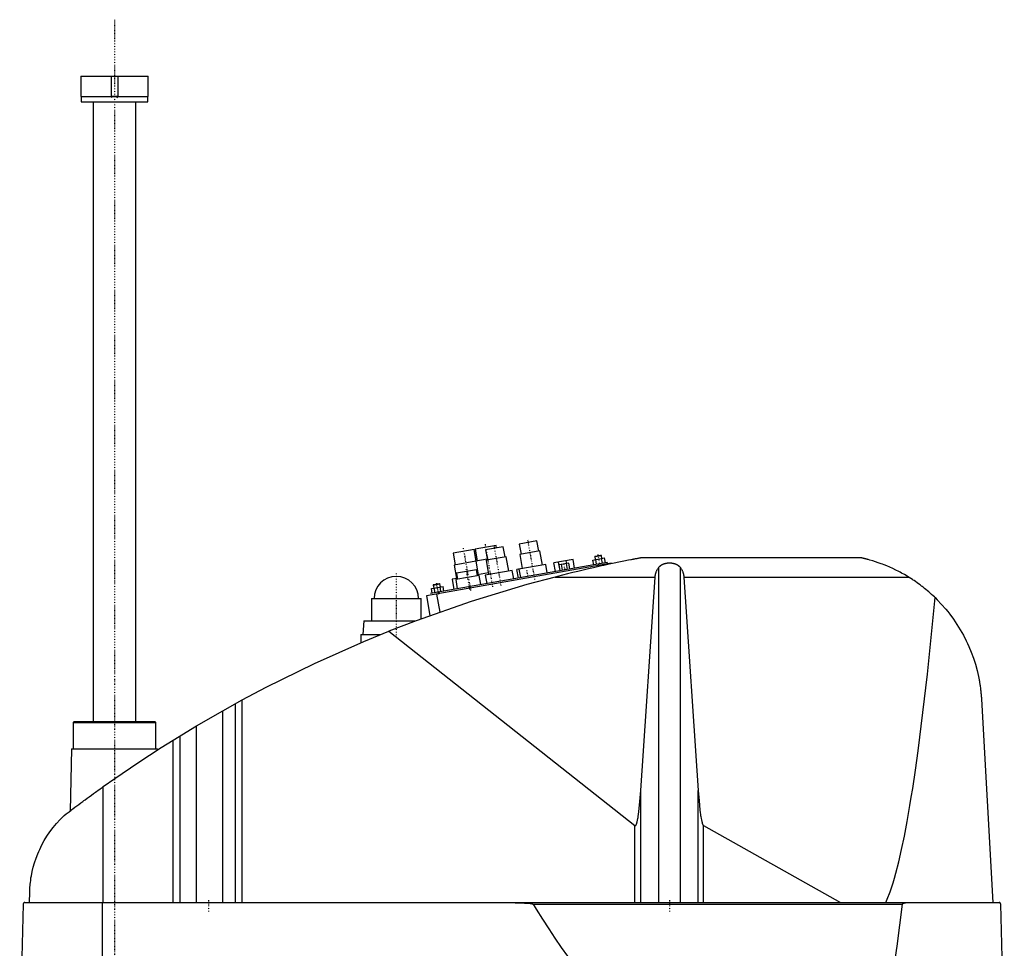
# Model space of a CAD drawing. Extents: x -906 to 181, y -1 to 1086.
# Tile 2 of 2: x -906 to -329, y 543 to 1086. Entities that reach past the tile are written whole.
import ezdxf

# ---------------------------------------------------------------- set-up
doc = ezdxf.new("R2010")
doc.units = 0
doc.linetypes.add('CENTER', pattern=[1.5, 0.45, -0.5, 0.05, -0.5])
for name, color, linetype in [('AM_0', 7, 'CONTINUOUS'), ('AM_10', 7, 'CONTINUOUS'), ('AM_7', 7, 'CENTER')]:
    doc.layers.add(name, color=color, linetype=linetype)

msp = doc.modelspace()

# ---------------------------------------------------------------- linework, layer by layer
at = {"layer": 'AM_0', "color": 7, "linetype": 'CONTINUOUS'}
for p, q in [((-869.75, 1053.5), (-869.75, 1041.5)), ((-869.75, 1053.5), (-830.25, 1053.5)), ((-830.25, 1041.5), (-830.25, 1053.5)), ((-869.75, 1041.5), (-830.25, 1041.5)), ((-869.5, 1041.5), (-869.5, 1038.5)), ((-869.5, 1038.5), (-830.5, 1038.5)), ((-862.5, 1038.5), (-862.5, 675.5)), ((-837.5, 675.5), (-837.5, 1038.5)), ((-830.5, 1038.5), (-830.5, 1041.5)), ((-626.55, 778.6), (-638.86, 776.43)), ((-626.29, 777.13), (-626.55, 778.6)), ((-602.65, 781.29), (-612.99, 779.47)), ((-612.99, 779.47), (-611.95, 773.56)), ((-601.61, 775.39), (-602.65, 781.29)), ((-639.35, 776.35), (-651.66, 774.18)), ((-651.66, 774.18), (-650.44, 767.28)), ((-638.13, 769.45), (-639.35, 776.35)), ((-638.86, 776.43), (-637.64, 769.54)), ((-622.35, 777.82), (-632.69, 776)), ((-632.69, 776), (-631.65, 770.09)), ((-621.3, 771.91), (-622.35, 777.82)), ((-600.87, 775.52), (-612.69, 773.43)), ((-612.69, 773.43), (-611.21, 765.06)), ((-599.39, 767.15), (-600.87, 775.52)), ((-568.79, 772.08), (-564.85, 772.78)), ((-568.58, 772.37), (-565.14, 772.98)), ((-564.85, 772.78), (-565.14, 772.98)), ((-564.54, 771.06), (-564.85, 772.78)), ((-558.96, 768.18), (-667.29, 749.08)), ((-561.6, 768.73), (-665, 750.5)), ((-638.37, 769.41), (-651.18, 767.15)), ((-651.18, 767.15), (-649.79, 759.27)), ((-631.73, 770.58), (-638.38, 769.41)), ((-638.38, 769.41), (-636.99, 761.53)), ((-620.57, 772.04), (-632.38, 769.96)), ((-632.38, 769.96), (-630.91, 761.59)), ((-619.09, 763.67), (-620.57, 772.04)), ((-597.42, 767.49), (-613.18, 764.71)), ((-596.56, 762.57), (-597.42, 767.49)), ((-581.49, 770.4), (-592.71, 768.42)), ((-591.83, 763.4), (-592.71, 768.42)), ((-589.06, 763.89), (-589.95, 768.91)), ((-583.98, 768.34), (-589.67, 767.34)), ((-589.06, 763.89), (-589.67, 767.34)), ((-587.64, 764.14), (-588.24, 767.59)), ((-585.14, 768.14), (-585.42, 769.71)), ((-584.79, 764.64), (-585.4, 768.09)), ((-583.37, 764.89), (-583.98, 768.34)), ((-580.6, 765.38), (-581.49, 770.4)), ((-569.87, 770.12), (-563.05, 771.32)), ((-569.39, 767.36), (-569.87, 770.12)), ((-568.58, 772.37), (-568.79, 772.08)), ((-568.79, 772.08), (-568.48, 770.36)), ((-567.68, 767.66), (-568.17, 770.42)), ((-566.52, 767.86), (-566.35, 766.88)), ((-564.87, 767.14), (-564.78, 766.64)), ((-564.27, 768.26), (-564.75, 771.02)), ((-562.56, 768.56), (-563.05, 771.32)), ((-561.6, 768.73), (-561.42, 767.75)), ((-558.96, 768.18), (-558.91, 767.91)), ((-540.94, 771.5), (-413.33, 771.5)), ((-636.41, 761.13), (-650.2, 758.69)), ((-638, 764.4), (-649.82, 762.32)), ((-649.82, 762.32), (-649.21, 758.87)), ((-637.4, 760.95), (-638, 764.4)), ((-631.08, 762.57), (-637.49, 761.44)), ((-635.46, 755.71), (-636.41, 761.13)), ((-617.12, 764.02), (-632.88, 761.24)), ((-632.88, 761.24), (-632.01, 756.32)), ((-616.25, 759.1), (-617.12, 764.02)), ((-611.23, 765.16), (-614.38, 764.6)), ((-613.49, 759.58), (-614.38, 764.6)), ((-613.18, 764.71), (-612.31, 759.79)), ((-611.6, 764.99), (-611.61, 765.09)), ((-531.34, 569.6), (-531.34, 765.71)), ((-518.66, 569.6), (-518.66, 765.71)), ((-663.33, 755.41), (-659.39, 756.1)), ((-663.12, 755.7), (-663.33, 755.41)), ((-663.33, 755.41), (-663.02, 753.69)), ((-663.12, 755.7), (-659.68, 756.31)), ((-659.39, 756.1), (-659.68, 756.31)), ((-659.08, 754.38), (-659.39, 756.1)), ((-649.31, 759.36), (-652.25, 758.84)), ((-652.25, 758.84), (-651.21, 752.93)), ((-650.2, 758.69), (-649.24, 753.28)), ((-592.03, 760.16), (-533.43, 760.16)), ((-541.83, 635.23), (-533.43, 760.16)), ((-516.57, 760.16), (-385.05, 760.16)), ((-516.57, 760.16), (-508.17, 635.23)), ((-664.41, 753.44), (-657.59, 754.64)), ((-663.93, 750.69), (-664.41, 753.44)), ((-662.22, 750.99), (-662.71, 753.74)), ((-661.38, 750.12), (-659.53, 739.63)), ((-660.08, 751.37), (-659.9, 750.38)), ((-658.81, 751.59), (-659.3, 754.34)), ((-657.1, 751.89), (-657.59, 754.64)), ((-699.5, 747.5), (-699.5, 734.5)), ((-699.5, 747.5), (-670.5, 747.5)), ((-670.5, 735.67), (-670.5, 747.5)), ((-667.29, 749.08), (-665.26, 737.59)), ((-704, 734.5), (-704.5, 726.5)), ((-704, 734.5), (-673.65, 734.5)), ((-705.65, 726.5), (-705.65, 721.73)), ((-705.65, 726.5), (-694.16, 726.5)), ((-689.33, 728.44), (-545.22, 614.75)), ((-786.56, 681.89), (-775.22, 688.17)), ((-775.22, 569.6), (-775.22, 688.17)), ((-342.34, 688.56), (-335.65, 569.6)), ((-801.96, 672.97), (-786.56, 681.89)), ((-786.56, 569.6), (-786.56, 681.89)), ((-779.22, 569.6), (-779.22, 685.98)), ((-873.67, 675.5), (-874.17, 675)), ((-874.17, 675), (-874.17, 659.5)), ((-874.17, 675), (-825.83, 675)), ((-873.67, 675.5), (-826.33, 675.5)), ((-825.83, 675), (-826.33, 675.5)), ((-825.83, 659.5), (-825.83, 675)), ((-815.65, 664.64), (-801.96, 672.97)), ((-801.96, 569.6), (-801.96, 672.97)), ((-815.65, 569.6), (-815.65, 664.64)), ((-811.52, 569.6), (-811.52, 667.2)), ((-875.17, 659.5), (-876.04, 623.15)), ((-875.17, 659.5), (-824.83, 659.5)), ((-824.81, 658.86), (-824.83, 659.5)), ((-856.53, 569.6), (-856.53, 637.45)), ((-541.83, 569.6), (-541.83, 635.23)), ((-508.17, 569.6), (-508.17, 635.23)), ((-545.22, 569.6), (-545.22, 614.75)), ((-505.15, 614.71), (-424.82, 569.6)), ((-505.15, 569.6), (-505.15, 614.71)), ((-899.77, 569.6), (-899.63, 575.62)), ((-903.45, 568.63), (-905.5, 487.5)), ((-902.45, 569.6), (-332.05, 569.6)), ((-857.01, 487.5), (-857.01, 569.6)), ((-604.88, 568.63), (-388.61, 568.63)), ((-328.96, 487.5), (-331.05, 568.63))]:
    msp.add_line(p, q, dxfattribs=at)
for points in [[(-540.94, 771.5, 0), (-540.94, 771.5, 0), (-540.94, 771.5, 0), (-540.94, 771.5, 0), (-540.95, 771.5, 0), (-540.95, 771.5, 0), (-540.96, 771.49, 0), (-540.98, 771.49, 0), (-541, 771.49, 0), (-541.02, 771.48, 0), (-541.04, 771.48, 0), (-541.05, 771.48, 0), (-541.06, 771.48, 0), (-541.09, 771.47, 0), (-541.12, 771.47, 0), (-541.15, 771.46, 0), (-541.19, 771.45, 0), (-541.22, 771.45, 0), (-541.24, 771.44, 0), (-541.26, 771.44, 0), (-541.3, 771.43, 0), (-541.35, 771.42, 0), (-541.37, 771.42, 0), (-541.39, 771.41, 0), (-541.44, 771.41, 0), (-541.48, 771.4, 0), (-541.51, 771.39, 0), (-541.53, 771.39, 0), (-541.58, 771.38, 0), (-541.64, 771.37, 0), (-541.69, 771.36, 0), (-541.74, 771.35, 0), (-541.8, 771.34, 0), (-541.83, 771.33, 0), (-541.86, 771.33, 0), (-541.91, 771.32, 0), (-541.97, 771.31, 0), (-542.03, 771.29, 0), (-542.08, 771.28, 0), (-542.14, 771.27, 0), (-542.17, 771.27, 0), (-542.2, 771.26, 0), (-542.26, 771.25, 0), (-542.32, 771.24, 0), (-542.53, 771.2, 0), (-542.91, 771.13, 0), (-543.31, 771.05, 0), (-543.52, 771.01, 0), (-543.73, 770.97, 0), (-544.16, 770.89, 0), (-544.6, 770.8, 0), (-545.06, 770.71, 0), (-545.52, 770.63, 0), (-545.99, 770.53, 0), (-546.22, 770.49, 0), (-546.46, 770.44, 0), (-546.93, 770.35, 0), (-547.41, 770.26, 0), (-547.64, 770.21, 0), (-549.05, 769.93, 0), (-551.78, 769.39, 0), (-554.59, 768.81, 0), (-557.47, 768.21, 0), (-560.41, 767.59, 0), (-563.39, 766.95, 0), (-564.9, 766.62, 0), (-566.41, 766.28, 0), (-569.46, 765.6, 0), (-572.52, 764.91, 0), (-575.58, 764.19, 0), (-578.64, 763.47, 0), (-581.68, 762.74, 0), (-583.19, 762.37, 0), (-584.69, 762.01, 0), (-587.67, 761.27, 0), (-590.59, 760.53, 0), (-592.03, 760.16, 0)], [(-531.34, 765.71, 0), (-531.3, 765.76, 0), (-531.23, 765.86, 0), (-531.15, 765.95, 0), (-531.11, 766, 0), (-531.07, 766.05, 0), (-530.99, 766.14, 0), (-530.91, 766.24, 0), (-530.82, 766.33, 0), (-530.73, 766.42, 0), (-530.63, 766.51, 0), (-530.59, 766.56, 0), (-530.54, 766.6, 0), (-530.44, 766.69, 0), (-530.34, 766.77, 0), (-530.24, 766.85, 0), (-530.14, 766.93, 0), (-530.03, 767.01, 0), (-529.98, 767.05, 0), (-529.93, 767.09, 0), (-529.82, 767.16, 0), (-529.71, 767.23, 0), (-529.66, 767.26, 0), (-529.6, 767.3, 0), (-529.49, 767.36, 0), (-529.39, 767.42, 0), (-529.33, 767.45, 0), (-529.28, 767.48, 0), (-529.17, 767.54, 0), (-529.05, 767.59, 0), (-528.94, 767.65, 0), (-528.82, 767.7, 0), (-528.7, 767.75, 0), (-528.64, 767.78, 0), (-528.58, 767.8, 0), (-528.46, 767.85, 0), (-528.33, 767.9, 0), (-528.21, 767.94, 0), (-528.08, 767.99, 0), (-527.95, 768.03, 0), (-527.88, 768.05, 0), (-527.81, 768.07, 0), (-527.68, 768.1, 0), (-527.55, 768.14, 0), (-527.41, 768.17, 0), (-527.28, 768.2, 0), (-527.14, 768.23, 0), (-527.07, 768.25, 0), (-527, 768.26, 0), (-526.86, 768.28, 0), (-526.72, 768.31, 0), (-526.59, 768.33, 0), (-526.45, 768.35, 0), (-526.31, 768.37, 0), (-526.24, 768.37, 0), (-526.17, 768.38, 0), (-526.03, 768.4, 0), (-525.89, 768.41, 0), (-525.75, 768.42, 0), (-525.61, 768.43, 0), (-525.47, 768.43, 0), (-525.41, 768.44, 0), (-525.34, 768.44, 0), (-525.2, 768.44, 0), (-525.07, 768.44, 0), (-525, 768.44, 0), (-524.93, 768.44, 0), (-524.8, 768.44, 0), (-524.66, 768.44, 0), (-524.59, 768.44, 0), (-524.53, 768.43, 0), (-524.39, 768.43, 0), (-524.25, 768.42, 0), (-524.11, 768.41, 0), (-523.97, 768.4, 0), (-523.83, 768.38, 0), (-523.76, 768.37, 0), (-523.69, 768.37, 0), (-523.55, 768.35, 0), (-523.41, 768.33, 0), (-523.28, 768.31, 0), (-523.14, 768.28, 0), (-523, 768.26, 0), (-522.93, 768.25, 0), (-522.86, 768.23, 0), (-522.72, 768.2, 0), (-522.59, 768.17, 0), (-522.45, 768.14, 0), (-522.32, 768.1, 0), (-522.19, 768.07, 0), (-522.12, 768.05, 0), (-522.05, 768.03, 0), (-521.92, 767.99, 0), (-521.79, 767.94, 0), (-521.67, 767.9, 0), (-521.54, 767.85, 0), (-521.42, 767.8, 0), (-521.36, 767.78, 0), (-521.3, 767.75, 0), (-521.18, 767.7, 0), (-521.06, 767.65, 0), (-520.95, 767.59, 0), (-520.83, 767.54, 0), (-520.72, 767.48, 0), (-520.67, 767.45, 0), (-520.61, 767.42, 0), (-520.51, 767.36, 0), (-520.4, 767.3, 0), (-520.34, 767.26, 0), (-520.29, 767.23, 0), (-520.18, 767.16, 0), (-520.07, 767.09, 0), (-520.02, 767.05, 0), (-519.97, 767.01, 0), (-519.86, 766.93, 0), (-519.76, 766.85, 0), (-519.66, 766.77, 0), (-519.56, 766.69, 0), (-519.46, 766.6, 0), (-519.41, 766.56, 0), (-519.37, 766.51, 0), (-519.27, 766.42, 0), (-519.18, 766.33, 0), (-519.09, 766.24, 0), (-519.01, 766.14, 0), (-518.93, 766.05, 0), (-518.89, 766, 0), (-518.85, 765.95, 0), (-518.77, 765.86, 0), (-518.7, 765.76, 0), (-518.66, 765.71, 0)], [(-385.05, 760.16, 0), (-385.83, 760.64, 0), (-387.44, 761.58, 0), (-389.09, 762.5, 0), (-389.92, 762.95, 0), (-390.77, 763.4, 0), (-392.47, 764.26, 0), (-394.2, 765.08, 0), (-395.93, 765.87, 0), (-397.66, 766.61, 0), (-399.37, 767.3, 0), (-400.23, 767.63, 0), (-401.07, 767.95, 0), (-402.74, 768.54, 0), (-404.36, 769.09, 0), (-405.96, 769.59, 0), (-407.62, 770.08, 0), (-408.6, 770.35, 0), (-408.87, 770.42, 0), (-409.14, 770.5, 0), (-409.28, 770.53, 0), (-409.41, 770.57, 0), (-409.68, 770.64, 0), (-409.94, 770.7, 0), (-410.07, 770.74, 0), (-410.2, 770.77, 0), (-410.46, 770.83, 0), (-410.71, 770.9, 0), (-410.83, 770.93, 0), (-410.95, 770.96, 0), (-411.19, 771.01, 0), (-411.42, 771.07, 0), (-411.65, 771.12, 0), (-411.86, 771.17, 0), (-412.07, 771.22, 0), (-412.18, 771.24, 0), (-412.28, 771.27, 0), (-412.48, 771.31, 0), (-412.67, 771.36, 0), (-412.78, 771.38, 0), (-412.8, 771.39, 0), (-412.83, 771.39, 0), (-412.84, 771.39, 0), (-412.86, 771.4, 0), (-412.89, 771.4, 0), (-412.91, 771.41, 0), (-412.94, 771.41, 0), (-412.96, 771.42, 0), (-412.99, 771.42, 0), (-413, 771.43, 0), (-413.01, 771.43, 0), (-413.03, 771.44, 0), (-413.05, 771.44, 0), (-413.07, 771.44, 0), (-413.1, 771.45, 0), (-413.12, 771.45, 0), (-413.13, 771.46, 0), (-413.13, 771.46, 0), (-413.15, 771.46, 0), (-413.17, 771.47, 0), (-413.18, 771.47, 0), (-413.19, 771.47, 0), (-413.2, 771.47, 0), (-413.22, 771.48, 0), (-413.22, 771.48, 0), (-413.23, 771.48, 0), (-413.24, 771.48, 0), (-413.26, 771.48, 0), (-413.27, 771.49, 0), (-413.28, 771.49, 0), (-413.29, 771.49, 0), (-413.29, 771.49, 0), (-413.3, 771.49, 0), (-413.3, 771.49, 0), (-413.31, 771.5, 0), (-413.32, 771.5, 0), (-413.32, 771.5, 0), (-413.33, 771.5, 0), (-413.33, 771.5, 0), (-413.33, 771.5, 0), (-413.33, 771.5, 0), (-413.33, 771.5, 0), (-413.33, 771.5, 0)], [(-533.43, 760.16, 0), (-533.42, 760.32, 0), (-533.39, 760.65, 0), (-533.34, 760.97, 0), (-533.32, 761.13, 0), (-533.29, 761.3, 0), (-533.22, 761.62, 0), (-533.15, 761.94, 0), (-533.06, 762.26, 0), (-532.97, 762.57, 0), (-532.86, 762.89, 0), (-532.8, 763.04, 0), (-532.74, 763.2, 0), (-532.61, 763.51, 0), (-532.48, 763.81, 0), (-532.33, 764.11, 0), (-532.17, 764.41, 0), (-532, 764.71, 0), (-531.92, 764.86, 0), (-531.83, 765, 0), (-531.64, 765.29, 0), (-531.44, 765.57, 0), (-531.34, 765.71, 0)], [(-518.66, 765.71, 0), (-518.56, 765.57, 0), (-518.36, 765.29, 0), (-518.17, 765, 0), (-518.08, 764.86, 0), (-518, 764.71, 0), (-517.83, 764.41, 0), (-517.67, 764.11, 0), (-517.52, 763.81, 0), (-517.39, 763.51, 0), (-517.26, 763.2, 0), (-517.2, 763.04, 0), (-517.14, 762.89, 0), (-517.03, 762.57, 0), (-516.94, 762.26, 0), (-516.85, 761.94, 0), (-516.78, 761.62, 0), (-516.71, 761.3, 0), (-516.68, 761.13, 0), (-516.66, 760.97, 0), (-516.61, 760.65, 0), (-516.58, 760.32, 0), (-516.57, 760.16, 0)], [(-592.03, 760.16, 0), (-608.52, 755.74, 0), (-641.19, 745.86, 0), (-673.4, 734.59, 0), (-689.33, 728.44, 0)], [(-369.53, 748.09, 0), (-369.92, 748.47, 0), (-370.71, 749.22, 0), (-371.52, 749.97, 0), (-371.92, 750.33, 0), (-372.33, 750.7, 0), (-373.15, 751.42, 0), (-373.98, 752.14, 0), (-374.82, 752.84, 0), (-375.67, 753.53, 0), (-376.53, 754.21, 0), (-376.96, 754.55, 0), (-377.39, 754.89, 0), (-378.26, 755.55, 0), (-379.14, 756.2, 0), (-380.03, 756.84, 0), (-380.93, 757.47, 0), (-381.83, 758.08, 0), (-382.28, 758.39, 0), (-382.74, 758.69, 0), (-383.66, 759.29, 0), (-384.58, 759.87, 0), (-385.05, 760.16, 0)], [(-398.33, 569.6, 0), (-397.49, 571.52, 0), (-395.8, 575.91, 0), (-394.12, 581.01, 0), (-393.28, 583.82, 0), (-392.45, 586.82, 0), (-390.78, 593.33, 0), (-389.13, 600.55, 0), (-387.48, 608.47, 0), (-385.84, 617.08, 0), (-384.22, 626.39, 0), (-383.41, 631.3, 0), (-382.61, 636.38, 0), (-381.01, 647.05, 0), (-379.42, 658.39, 0), (-374, 703.31, 0), (-369.53, 748.09, 0)], [(-369.53, 748.09, 0), (-368.22, 746.79, 0), (-365.68, 744.12, 0), (-363.25, 741.34, 0), (-362.07, 739.91, 0), (-360.93, 738.46, 0), (-358.74, 735.49, 0), (-356.67, 732.43, 0), (-354.72, 729.3, 0), (-352.91, 726.09, 0), (-351.24, 722.81, 0), (-350.45, 721.14, 0), (-349.7, 719.46, 0), (-348.3, 716.06, 0), (-347.03, 712.6, 0), (-345.91, 709.08, 0), (-344.93, 705.5, 0), (-344.09, 701.86, 0), (-343.73, 700.01, 0), (-343.67, 699.71, 0), (-343.56, 699.09, 0), (-343.45, 698.46, 0), (-343.4, 698.15, 0), (-343.35, 697.84, 0), (-343.25, 697.21, 0), (-343.16, 696.59, 0), (-343.07, 695.96, 0), (-342.98, 695.33, 0), (-342.9, 694.69, 0), (-342.86, 694.37, 0), (-342.82, 694.06, 0), (-342.75, 693.42, 0), (-342.68, 692.78, 0), (-342.62, 692.13, 0), (-342.56, 691.49, 0), (-342.5, 690.84, 0), (-342.47, 690.52, 0), (-342.45, 690.19, 0), (-342.4, 689.54, 0), (-342.36, 688.89, 0), (-342.34, 688.56, 0)], [(-775.22, 688.17, 0), (-761.24, 695.59, 0), (-732.87, 709.58, 0), (-703.96, 722.45, 0), (-689.33, 728.44, 0)], [(-856.53, 637.45, 0), (-849.84, 642.16, 0), (-836.3, 651.36, 0), (-822.58, 660.29, 0), (-815.65, 664.64, 0)], [(-878.19, 621.52, 0), (-877.65, 621.93, 0), (-876.56, 622.75, 0), (-875.45, 623.59, 0), (-874.89, 624.01, 0), (-874.33, 624.44, 0), (-873.19, 625.3, 0), (-872.03, 626.16, 0), (-870.86, 627.04, 0), (-869.67, 627.92, 0), (-868.47, 628.81, 0), (-867.86, 629.26, 0), (-867.25, 629.7, 0), (-866.03, 630.6, 0), (-864.79, 631.51, 0), (-863.54, 632.42, 0), (-862.29, 633.33, 0), (-861.02, 634.24, 0), (-860.38, 634.7, 0), (-859.75, 635.16, 0), (-858.46, 636.08, 0), (-857.18, 637, 0), (-856.53, 637.45, 0)], [(-545.22, 614.75, 0), (-545.21, 614.75, 0), (-545.21, 614.75, 0), (-545.2, 614.74, 0), (-545.2, 614.74, 0), (-545.2, 614.74, 0), (-545.19, 614.73, 0), (-545.19, 614.73, 0), (-545.18, 614.73, 0), (-545.17, 614.72, 0), (-545.17, 614.72, 0), (-545.17, 614.72, 0), (-545.16, 614.71, 0), (-545.16, 614.71, 0), (-545.15, 614.71, 0), (-545.15, 614.71, 0), (-545.14, 614.7, 0), (-545.14, 614.7, 0), (-545.13, 614.7, 0), (-545.13, 614.7, 0), (-545.12, 614.69, 0), (-545.12, 614.69, 0), (-545.12, 614.69, 0), (-545.11, 614.69, 0), (-545.11, 614.69, 0), (-545.1, 614.68, 0), (-545.1, 614.68, 0), (-545.1, 614.68, 0), (-545.09, 614.68, 0), (-545.08, 614.68, 0), (-545.08, 614.68, 0), (-545.07, 614.68, 0), (-545.07, 614.67, 0), (-545.07, 614.67, 0), (-545.06, 614.67, 0), (-545.06, 614.67, 0), (-545.05, 614.67, 0), (-545.05, 614.67, 0), (-545.04, 614.67, 0), (-545.03, 614.67, 0), (-545.03, 614.67, 0), (-545.03, 614.67, 0), (-545.02, 614.67, 0), (-545.02, 614.67, 0), (-545.01, 614.67, 0), (-545.01, 614.67, 0), (-545, 614.67, 0), (-545, 614.67, 0), (-544.99, 614.67, 0), (-544.99, 614.67, 0), (-544.98, 614.67, 0), (-544.98, 614.67, 0), (-544.97, 614.67, 0), (-544.97, 614.67, 0), (-544.96, 614.67, 0), (-544.96, 614.67, 0), (-544.96, 614.67, 0), (-544.95, 614.67, 0), (-544.94, 614.67, 0), (-544.94, 614.67, 0), (-544.93, 614.67, 0), (-544.93, 614.68, 0), (-544.93, 614.68, 0), (-544.92, 614.68, 0), (-544.92, 614.68, 0), (-544.91, 614.68, 0), (-544.91, 614.68, 0), (-544.9, 614.68, 0), (-544.9, 614.68, 0), (-544.9, 614.69, 0), (-544.89, 614.69, 0), (-544.89, 614.69, 0), (-544.88, 614.69, 0), (-544.88, 614.69, 0), (-544.87, 614.7, 0), (-544.87, 614.7, 0), (-544.86, 614.7, 0), (-544.86, 614.7, 0), (-544.85, 614.7, 0), (-544.85, 614.71, 0), (-544.84, 614.71, 0), (-544.84, 614.71, 0), (-544.83, 614.72, 0), (-544.83, 614.72, 0), (-544.83, 614.72, 0), (-544.82, 614.72, 0), (-544.81, 614.73, 0), (-544.81, 614.73, 0), (-544.8, 614.74, 0), (-544.8, 614.74, 0), (-544.79, 614.74, 0), (-544.79, 614.74, 0), (-544.79, 614.75, 0), (-544.78, 614.75, 0), (-544.78, 614.76, 0), (-544.77, 614.76, 0), (-544.76, 614.77, 0), (-544.76, 614.77, 0), (-544.76, 614.77, 0), (-544.75, 614.78, 0), (-544.75, 614.78, 0), (-544.73, 614.8, 0), (-544.71, 614.82, 0), (-544.69, 614.84, 0), (-544.66, 614.88, 0), (-544.63, 614.92, 0), (-544.61, 614.94, 0), (-544.59, 614.97, 0), (-544.56, 615.02, 0), (-544.52, 615.08, 0), (-544.51, 615.11, 0), (-544.49, 615.14, 0), (-544.46, 615.2, 0), (-544.42, 615.27, 0), (-544.39, 615.34, 0), (-544.36, 615.42, 0), (-544.32, 615.5, 0), (-544.31, 615.54, 0), (-544.29, 615.59, 0), (-544.26, 615.67, 0), (-544.22, 615.77, 0), (-544.11, 616.13, 0), (-543.91, 616.86, 0), (-543.71, 617.73, 0), (-543.52, 618.75, 0), (-543.42, 619.32, 0), (-543.32, 619.92, 0), (-543.13, 621.22, 0), (-542.95, 622.66, 0), (-542.32, 628.77, 0), (-541.83, 635.23, 0)], [(-508.17, 635.23, 0), (-507.73, 629.38, 0), (-507.17, 623.69, 0), (-507.01, 622.31, 0), (-506.84, 621.04, 0), (-506.76, 620.44, 0), (-506.67, 619.88, 0), (-506.5, 618.83, 0), (-506.32, 617.9, 0), (-506.15, 617.08, 0), (-505.97, 616.38, 0), (-505.79, 615.8, 0), (-505.7, 615.56, 0), (-505.68, 615.52, 0), (-505.65, 615.44, 0), (-505.62, 615.37, 0), (-505.61, 615.34, 0), (-505.59, 615.31, 0), (-505.56, 615.24, 0), (-505.53, 615.18, 0), (-505.5, 615.13, 0), (-505.47, 615.07, 0), (-505.44, 615.02, 0), (-505.43, 615, 0), (-505.41, 614.98, 0), (-505.38, 614.93, 0), (-505.35, 614.89, 0), (-505.32, 614.85, 0), (-505.29, 614.82, 0), (-505.26, 614.79, 0), (-505.25, 614.78, 0), (-505.23, 614.76, 0), (-505.21, 614.75, 0), (-505.21, 614.74, 0), (-505.2, 614.74, 0), (-505.2, 614.74, 0), (-505.2, 614.74, 0), (-505.19, 614.73, 0), (-505.19, 614.73, 0), (-505.18, 614.73, 0), (-505.18, 614.72, 0), (-505.17, 614.72, 0), (-505.17, 614.72, 0), (-505.17, 614.72, 0), (-505.16, 614.71, 0), (-505.16, 614.71, 0), (-505.15, 614.71, 0)], [(-899.63, 575.62, 0), (-899.63, 575.9, 0), (-899.61, 576.44, 0), (-899.59, 576.97, 0), (-899.58, 577.22, 0), (-899.56, 577.47, 0), (-899.53, 577.96, 0), (-899.5, 578.44, 0), (-899.47, 578.91, 0), (-899.43, 579.37, 0), (-899.39, 579.83, 0), (-899.37, 580.05, 0), (-899.35, 580.27, 0), (-899.31, 580.72, 0), (-899.26, 581.15, 0), (-899.07, 582.67, 0), (-898.88, 583.94, 0), (-898.67, 585.21, 0), (-898.16, 587.76, 0), (-897.54, 590.32, 0), (-896.8, 592.89, 0), (-895.93, 595.48, 0), (-894.93, 598.07, 0), (-894.38, 599.37, 0), (-893.8, 600.67, 0), (-892.52, 603.27, 0), (-891.09, 605.85, 0), (-889.52, 608.41, 0), (-887.8, 610.92, 0), (-885.93, 613.4, 0), (-884.94, 614.61, 0), (-883.91, 615.81, 0), (-881.74, 618.15, 0), (-879.41, 620.42, 0), (-878.19, 621.52, 0)], [(-902.45, 569.6, 0), (-902.48, 569.6, 0), (-902.54, 569.6, 0), (-902.61, 569.59, 0), (-902.64, 569.58, 0), (-902.67, 569.57, 0), (-902.74, 569.56, 0), (-902.8, 569.54, 0), (-902.86, 569.51, 0), (-902.93, 569.48, 0), (-902.99, 569.44, 0), (-903.02, 569.42, 0), (-903.05, 569.4, 0), (-903.1, 569.36, 0), (-903.16, 569.3, 0), (-903.21, 569.24, 0), (-903.27, 569.18, 0), (-903.3, 569.13, 0), (-903.3, 569.12, 0), (-903.31, 569.11, 0), (-903.32, 569.1, 0), (-903.32, 569.09, 0), (-903.33, 569.08, 0), (-903.34, 569.06, 0), (-903.34, 569.05, 0), (-903.35, 569.04, 0), (-903.35, 569.03, 0), (-903.36, 569.01, 0), (-903.37, 569, 0), (-903.37, 568.99, 0), (-903.38, 568.97, 0), (-903.39, 568.95, 0), (-903.39, 568.93, 0), (-903.4, 568.91, 0), (-903.41, 568.89, 0), (-903.41, 568.88, 0), (-903.41, 568.87, 0), (-903.42, 568.84, 0), (-903.43, 568.82, 0), (-903.43, 568.79, 0), (-903.43, 568.78, 0), (-903.43, 568.77, 0), (-903.44, 568.77, 0), (-903.44, 568.77, 0), (-903.44, 568.76, 0), (-903.44, 568.76, 0), (-903.44, 568.75, 0), (-903.44, 568.75, 0), (-903.44, 568.74, 0), (-903.44, 568.74, 0), (-903.44, 568.74, 0), (-903.44, 568.73, 0), (-903.44, 568.73, 0), (-903.44, 568.72, 0), (-903.44, 568.72, 0), (-903.44, 568.72, 0), (-903.44, 568.71, 0), (-903.44, 568.71, 0), (-903.44, 568.71, 0), (-903.44, 568.7, 0), (-903.45, 568.7, 0), (-903.45, 568.69, 0), (-903.45, 568.69, 0), (-903.45, 568.68, 0), (-903.45, 568.68, 0), (-903.45, 568.67, 0), (-903.45, 568.67, 0), (-903.45, 568.67, 0), (-903.45, 568.66, 0), (-903.45, 568.65, 0), (-903.45, 568.65, 0), (-903.45, 568.64, 0), (-903.45, 568.64, 0), (-903.45, 568.64, 0), (-903.45, 568.63, 0), (-903.45, 568.63, 0), (-903.45, 568.63, 0)], [(-625.92, 569.6, 0), (-622.51, 569.59, 0), (-615.33, 569.45, 0), (-611.14, 569.3, 0), (-609.97, 569.24, 0), (-608.82, 569.17, 0), (-608.26, 569.13, 0), (-607.7, 569.09, 0), (-606.58, 568.98, 0), (-605.89, 568.9, 0), (-605.7, 568.87, 0), (-605.5, 568.83, 0), (-605.41, 568.82, 0), (-605.31, 568.8, 0), (-605.21, 568.77, 0), (-605.18, 568.76, 0), (-605.15, 568.76, 0), (-605.13, 568.75, 0), (-605.12, 568.75, 0), (-605.09, 568.74, 0), (-605.06, 568.73, 0), (-605.03, 568.72, 0), (-605, 568.71, 0), (-604.97, 568.69, 0), (-604.95, 568.69, 0), (-604.95, 568.68, 0), (-604.94, 568.68, 0), (-604.94, 568.68, 0), (-604.94, 568.68, 0), (-604.94, 568.68, 0), (-604.93, 568.67, 0), (-604.93, 568.67, 0), (-604.92, 568.67, 0), (-604.92, 568.66, 0), (-604.91, 568.66, 0), (-604.91, 568.66, 0), (-604.91, 568.66, 0), (-604.9, 568.66, 0), (-604.9, 568.65, 0), (-604.9, 568.65, 0), (-604.89, 568.65, 0), (-604.89, 568.64, 0), (-604.89, 568.64, 0), (-604.89, 568.64, 0), (-604.88, 568.63, 0), (-604.88, 568.63, 0), (-604.88, 568.63, 0), (-604.88, 568.63, 0), (-604.88, 568.63, 0), (-604.88, 568.63, 0), (-604.88, 568.63, 0), (-604.88, 568.63, 0), (-604.88, 568.63, 0)], [(-604.88, 568.63, 0), (-603.05, 565.65, 0), (-599.4, 559.81, 0), (-595.75, 554.13, 0), (-593.92, 551.36, 0), (-592.09, 548.63, 0), (-588.44, 543.29, 0), (-584.79, 538.12, 0), (-581.13, 533.11, 0), (-577.48, 528.27, 0), (-573.83, 523.6, 0), (-572, 521.32, 0), (-570.17, 519.09, 0), (-566.52, 514.75, 0), (-562.86, 510.57, 0), (-559.21, 506.57, 0), (-555.56, 502.73, 0), (-551.9, 499.05, 0), (-550.07, 497.28, 0), (-548.25, 495.54, 0), (-544.59, 492.2, 0), (-540.94, 489.03, 0), (-539.11, 487.5, 0)], [(-395.19, 520.7, 0), (-391.63, 543.92, 0), (-388.61, 568.63, 0)], [(-388.61, 568.63, 0), (-388.61, 568.63, 0), (-388.61, 568.64, 0), (-388.61, 568.64, 0), (-388.61, 568.65, 0), (-388.61, 568.65, 0), (-388.6, 568.65, 0), (-388.6, 568.66, 0), (-388.6, 568.67, 0), (-388.6, 568.67, 0), (-388.6, 568.68, 0), (-388.6, 568.68, 0), (-388.6, 568.68, 0), (-388.59, 568.69, 0), (-388.59, 568.7, 0), (-388.59, 568.7, 0), (-388.59, 568.71, 0), (-388.58, 568.71, 0), (-388.58, 568.72, 0), (-388.58, 568.72, 0), (-388.58, 568.73, 0), (-388.58, 568.73, 0), (-388.57, 568.73, 0), (-388.57, 568.74, 0), (-388.57, 568.74, 0), (-388.57, 568.75, 0), (-388.56, 568.75, 0), (-388.56, 568.75, 0), (-388.56, 568.76, 0), (-388.55, 568.76, 0), (-388.55, 568.77, 0), (-388.55, 568.77, 0), (-388.54, 568.78, 0), (-388.54, 568.78, 0), (-388.54, 568.78, 0), (-388.54, 568.79, 0), (-388.53, 568.79, 0), (-388.52, 568.81, 0), (-388.49, 568.84, 0), (-388.47, 568.86, 0), (-388.44, 568.88, 0), (-388.42, 568.9, 0), (-388.41, 568.91, 0), (-388.38, 568.93, 0), (-388.35, 568.95, 0), (-388.31, 568.97, 0), (-388.28, 568.99, 0), (-388.25, 569.01, 0), (-388.23, 569.02, 0), (-388.21, 569.03, 0), (-388.18, 569.05, 0), (-388.15, 569.06, 0), (-388.13, 569.07, 0), (-388.11, 569.08, 0), (-388.08, 569.09, 0), (-388.04, 569.11, 0), (-388.03, 569.11, 0), (-388.01, 569.12, 0), (-387.98, 569.13, 0), (-387.94, 569.15, 0), (-387.83, 569.19, 0), (-387.62, 569.26, 0), (-387.41, 569.31, 0), (-387.19, 569.36, 0), (-386.97, 569.41, 0), (-386.85, 569.43, 0), (-386.74, 569.45, 0), (-386.51, 569.48, 0), (-386.29, 569.51, 0), (-386.06, 569.54, 0), (-385.83, 569.56, 0), (-385.61, 569.58, 0), (-385.5, 569.58, 0), (-385.38, 569.59, 0), (-385.17, 569.6, 0), (-384.95, 569.6, 0), (-384.85, 569.6, 0)], [(-331.05, 568.63, 0), (-331.05, 568.63, 0), (-331.05, 568.63, 0), (-331.05, 568.64, 0), (-331.05, 568.64, 0), (-331.05, 568.64, 0), (-331.05, 568.65, 0), (-331.05, 568.66, 0), (-331.05, 568.66, 0), (-331.05, 568.67, 0), (-331.05, 568.67, 0), (-331.05, 568.67, 0), (-331.05, 568.68, 0), (-331.05, 568.68, 0), (-331.05, 568.69, 0), (-331.05, 568.69, 0), (-331.05, 568.7, 0), (-331.06, 568.7, 0), (-331.06, 568.71, 0), (-331.06, 568.71, 0), (-331.06, 568.71, 0), (-331.06, 568.72, 0), (-331.06, 568.72, 0), (-331.06, 568.73, 0), (-331.06, 568.73, 0), (-331.06, 568.74, 0), (-331.06, 568.74, 0), (-331.06, 568.74, 0), (-331.06, 568.75, 0), (-331.06, 568.75, 0), (-331.06, 568.76, 0), (-331.06, 568.76, 0), (-331.06, 568.77, 0), (-331.06, 568.77, 0), (-331.06, 568.77, 0), (-331.07, 568.78, 0), (-331.07, 568.78, 0), (-331.07, 568.8, 0), (-331.08, 568.82, 0), (-331.08, 568.85, 0), (-331.09, 568.87, 0), (-331.09, 568.88, 0), (-331.09, 568.89, 0), (-331.1, 568.92, 0), (-331.11, 568.94, 0), (-331.12, 568.96, 0), (-331.12, 568.98, 0), (-331.13, 569, 0), (-331.14, 569.01, 0), (-331.14, 569.01, 0), (-331.15, 569.03, 0), (-331.16, 569.05, 0), (-331.16, 569.06, 0), (-331.17, 569.07, 0), (-331.17, 569.08, 0), (-331.18, 569.1, 0), (-331.19, 569.1, 0), (-331.19, 569.11, 0), (-331.2, 569.13, 0), (-331.21, 569.14, 0), (-331.24, 569.18, 0), (-331.29, 569.25, 0), (-331.34, 569.31, 0), (-331.4, 569.36, 0), (-331.46, 569.41, 0), (-331.49, 569.43, 0), (-331.52, 569.45, 0), (-331.58, 569.48, 0), (-331.64, 569.51, 0), (-331.71, 569.54, 0), (-331.77, 569.56, 0), (-331.83, 569.58, 0), (-331.86, 569.58, 0), (-331.89, 569.59, 0), (-331.96, 569.6, 0), (-332.02, 569.6, 0), (-332.05, 569.6, 0)]]:
    msp.add_polyline3d(points, dxfattribs=at)
msp.add_arc((-685, 747.5), 13, 0, 180, dxfattribs=at)
at = {"layer": 'AM_10', "color": 7, "linetype": 'CONTINUOUS'}
for p, q in [((-852, 1053.5), (-852, 1041.5)), ((-848, 1053.5), (-848, 1041.5)), ((-848, 1041.5), (-852, 1041.5)), ((-851.62, 1040.84), (-852, 1041.5)), ((-848.38, 1040.84), (-848, 1041.5))]:
    msp.add_line(p, q, dxfattribs=at)
at = {"layer": 'AM_7', "color": 4, "linetype": 'CENTER'}
for p, q in [((-850, 1086.5), (-850, 360.5)), ((-633.02, 779.32), (-628.56, 754.05)), ((-627.81, 778.55), (-623.7, 755.27)), ((-608.11, 782.02), (-604, 758.74)), ((-645.82, 777.06), (-641.37, 751.8)), ((-566.96, 773.27), (-565.81, 766.72)), ((-586.18, 764.22), (-586.85, 768.01)), ((-685, 762.2), (-685, 724.8)), ((-644.2, 764.99), (-642.04, 752.74)), ((-607.85, 760.4), (-608.52, 764.19)), ((-661.51, 756.59), (-660.35, 750.04)), ((-698.65, 747.5), (-671.35, 747.5)), ((-850, 700.5), (-850, 370.5)), ((-795, 570.9), (-795, 564.3)), ((-525, 570.9), (-525, 564.3))]:
    msp.add_line(p, q, dxfattribs=at)

doc.saveas('drawing.dxf')
